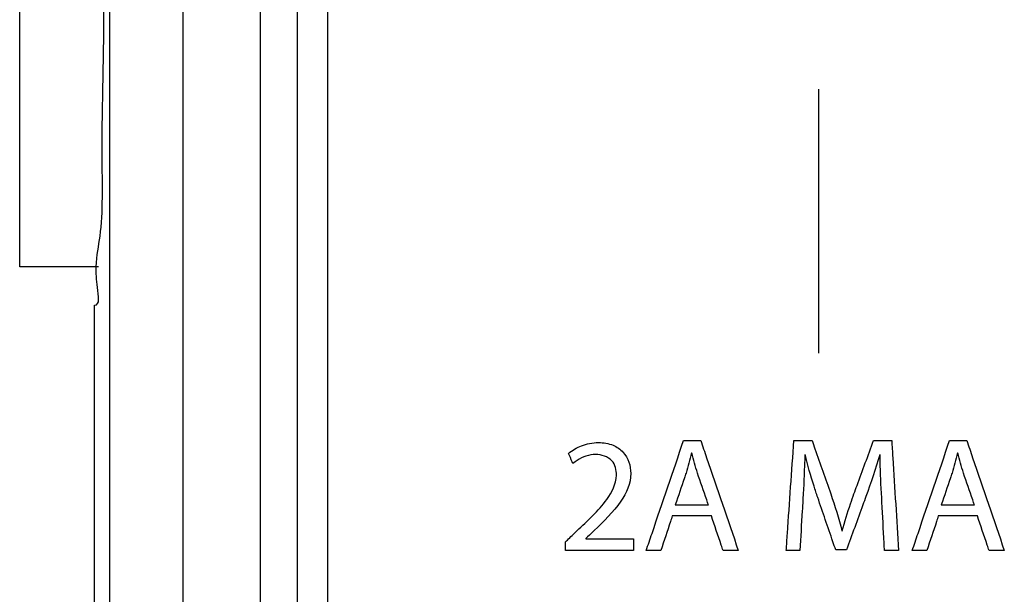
# Model space of a CAD drawing. Header units: inches. Extents: x 0 to 34, y 0 to 22.
# Tile 8 of 86: x 5.106 to 5.441, y 10.801 to 10.997. Entities that reach past the tile are written whole.
import ezdxf

# ---------------------------------------------------------------- set-up
doc = ezdxf.new("R2010")
doc.units = ezdxf.units.IN
doc.header["$LTSCALE"] = 1.87
doc.header["$MEASUREMENT"] = 0
doc.layers.get('0').update_dxf_attribs({"linetype": 'CONTINUOUS'})
doc.layers.add('DATUMCURVES', color=7, linetype='CONTINUOUS')

msp = doc.modelspace()

# ---------------------------------------------------------------- linework, layer by layer
at = {"color": 7, "linetype": 'CONTINUOUS'}
for p, q in [((5.13664, 9.89978), (5.13664, 12.99373)), ((5.16163, 9.89976), (5.16163, 12.99371)), ((5.1878, 12.98266), (5.1878, 9.92016)), ((5.2003, 12.97016), (5.2003, 9.93266)), ((5.10601, 10.91266), (5.10601, 11.13766)), ((5.1328, 10.91266), (5.10601, 10.91266)), ((5.13145, 10.77066), (5.13145, 10.89965))]:
    msp.add_line(p, q, dxfattribs=at)
for points, knots in [([(5.13204, 10.91268), (5.13216, 10.91669), (5.13456, 10.92693), (5.13371, 10.95336), (5.13473, 10.98569), (5.13464, 11.02266), (5.13473, 11.05962), (5.13371, 11.09195), (5.13462, 11.11998), (5.13158, 11.1309), (5.13222, 11.13769)], [0, 0, 0, 0, 0.051207, 0.171312, 0.32259, 0.490263, 0.657937, 0.809215, 0.929319, 1, 1, 1, 1]), ([(5.13145, 10.89965), (5.13348, 10.89965), (5.13218, 10.90601), (5.13198, 10.91065), (5.13204, 10.91268)], [0, 0, 0, 0, 0.50896, 1, 1, 1, 1])]:
    msp.add_open_spline(points, degree=3, knots=knots, dxfattribs=at)
at = {"layer": 'DATUMCURVES', "color": 40, "linetype": 'CONTINUOUS'}
for points, knots in [([(5.2003, 12.97015, -0.03845), (5.20011, 12.97015, -0.03845), (5.20056, 12.96897, -0.03845), (5.20013, 12.96776, -0.03845), (5.20037, 12.9648, -0.03845), (5.20023, 12.95921, -0.03845), (5.20033, 12.94937, -0.03845), (5.20028, 12.93475, -0.03845), (5.2003, 12.91617, -0.03845), (5.20029, 12.89386, -0.03845), (5.2003, 12.86793, -0.03845), (5.2003, 12.82653, -0.03845), (5.2003, 12.76677, -0.03845), (5.2003, 12.68613, -0.03845), (5.2003, 12.59436, -0.03845), (5.2003, 12.49258, -0.03845), (5.2003, 12.3819, -0.03845), (5.2003, 12.21974, -0.03845), (5.2003, 12.00314, -0.03845), (5.2003, 11.73172, -0.03845), (5.2003, 11.4514, -0.03845), (5.2003, 11.17109, -0.03845), (5.2003, 10.82304, -0.03845), (5.2003, 10.45473, -0.03845), (5.2003, 10.13437, -0.03845), (5.2003, 9.97616, -0.03845), (5.2003, 9.93266, -0.03845)], [0, 0, 0, 0, 0.000182, 0.000725, 0.001622, 0.002869, 0.006386, 0.01123, 0.017357, 0.024719, 0.033272, 0.042969, 0.065613, 0.092285, 0.12262, 0.15625, 0.19281, 0.231934, 0.316406, 0.406738, 0.5, 0.593262, 0.683594, 0.84375, 0.957031, 1, 1, 1, 1]), ([(5.21074, 10.54233, -0.03845), (5.21074, 10.5962, -0.03845), (5.21074, 10.94094, -0.03845), (5.21074, 11.28569, -0.03845), (5.21074, 11.57657, -0.03845)], [0, 0, 0, 0, 0.15625, 1, 1, 1, 1]), ([(5.37771, 10.88337, -0.03845), (5.37771, 10.89708, -0.03845), (5.37771, 10.92698, -0.03845), (5.37771, 10.95688, -0.03845), (5.37771, 10.97307, -0.03845)], [0, 0, 0, 0, 0.458359, 1, 1, 1, 1]), ([(5.31901, 10.81626, -0.03845), (5.31968, 10.81821, -0.03845), (5.32391, 10.83068, -0.03845), (5.32815, 10.84316, -0.03845), (5.33173, 10.85368, -0.03845)], [0, 0, 0, 0, 0.15625, 1, 1, 1, 1]), ([(5.33173, 10.85368, -0.03845), (5.33203, 10.85368, -0.03845), (5.33398, 10.85368, -0.03845), (5.33592, 10.85368, -0.03845), (5.33756, 10.85368, -0.03845)], [0, 0, 0, 0, 0.15625, 1, 1, 1, 1]), ([(5.33756, 10.85368, -0.03845), (5.33822, 10.85173, -0.03845), (5.34248, 10.83926, -0.03845), (5.34674, 10.82678, -0.03845), (5.35033, 10.81626, -0.03845)], [0, 0, 0, 0, 0.15625, 1, 1, 1, 1]), ([(5.36662, 10.81626, -0.03845), (5.36676, 10.81821, -0.03845), (5.36763, 10.83068, -0.03845), (5.3685, 10.84316, -0.03845), (5.36923, 10.85368, -0.03845)], [0, 0, 0, 0, 0.15625, 1, 1, 1, 1]), ([(5.36923, 10.85368, -0.03845), (5.36955, 10.85368, -0.03845), (5.37161, 10.85368, -0.03845), (5.37366, 10.85368, -0.03845), (5.3754, 10.85368, -0.03845)], [0, 0, 0, 0, 0.15625, 1, 1, 1, 1]), ([(5.3754, 10.85368, -0.03845), (5.37573, 10.85274, -0.03845), (5.37786, 10.8467, -0.03845), (5.37999, 10.84067, -0.03845), (5.38178, 10.83558, -0.03845)], [0, 0, 0, 0, 0.15625, 1, 1, 1, 1]), ([(5.38966, 10.83558, -0.03845), (5.39001, 10.83652, -0.03845), (5.39223, 10.84256, -0.03845), (5.39445, 10.84859, -0.03845), (5.39633, 10.85368, -0.03845)], [0, 0, 0, 0, 0.15625, 1, 1, 1, 1]), ([(5.39633, 10.85368, -0.03845), (5.39665, 10.85368, -0.03845), (5.3987, 10.85368, -0.03845), (5.40076, 10.85368, -0.03845), (5.40249, 10.85368, -0.03845)], [0, 0, 0, 0, 0.15625, 1, 1, 1, 1]), ([(5.40249, 10.85368, -0.03845), (5.40261, 10.85173, -0.03845), (5.40339, 10.83926, -0.03845), (5.40417, 10.82678, -0.03845), (5.40483, 10.81626, -0.03845)], [0, 0, 0, 0, 0.15625, 1, 1, 1, 1]), ([(5.40946, 10.81626, -0.03845), (5.41012, 10.81821, -0.03845), (5.41436, 10.83068, -0.03845), (5.4186, 10.84316, -0.03845), (5.42217, 10.85368, -0.03845)], [0, 0, 0, 0, 0.15625, 1, 1, 1, 1]), ([(5.42217, 10.85368, -0.03845), (5.42248, 10.85368, -0.03845), (5.42442, 10.85368, -0.03845), (5.42636, 10.85368, -0.03845), (5.428, 10.85368, -0.03845)], [0, 0, 0, 0, 0.15625, 1, 1, 1, 1]), ([(5.428, 10.85368, -0.03845), (5.42867, 10.85173, -0.03845), (5.43292, 10.83926, -0.03845), (5.43718, 10.82678, -0.03845), (5.44077, 10.81626, -0.03845)], [0, 0, 0, 0, 0.15625, 1, 1, 1, 1]), ([(5.29257, 10.84929, -0.03845), (5.29389, 10.8504, -0.03845), (5.29626, 10.85177, -0.03845), (5.29982, 10.85277, -0.03845), (5.30346, 10.85312, -0.03845), (5.30761, 10.85249, -0.03845), (5.31241, 10.84921, -0.03845), (5.31492, 10.84153, -0.03845), (5.31032, 10.83151, -0.03845), (5.30457, 10.8262, -0.03845), (5.30134, 10.82309, -0.03845)], [0, 0, 0, 0, 0.100542, 0.156039, 0.214852, 0.313253, 0.394489, 0.543174, 0.738169, 1, 1, 1, 1]), ([(5.29412, 10.84585, -0.03845), (5.29404, 10.84603, -0.03845), (5.29352, 10.84718, -0.03845), (5.29301, 10.84833, -0.03845), (5.29257, 10.84929, -0.03845)], [0, 0, 0, 0, 0.15625, 1, 1, 1, 1]), ([(5.30178, 10.84891, -0.03845), (5.29961, 10.84891, -0.03845), (5.2968, 10.84789, -0.03845), (5.29458, 10.84623, -0.03845), (5.29412, 10.84585, -0.03845)], [0, 0, 0, 0, 0.785056, 1, 1, 1, 1]), ([(5.29546, 10.82298, -0.03845), (5.29902, 10.82637, -0.03845), (5.30493, 10.83152, -0.03845), (5.30968, 10.84042, -0.03845), (5.30798, 10.84766, -0.03845), (5.30378, 10.84891, -0.03845), (5.30178, 10.84891, -0.03845)], [0, 0, 0, 0, 0.425504, 0.679691, 0.827725, 1, 1, 1, 1]), ([(5.37295, 10.84885, -0.03845), (5.37292, 10.8476, -0.03845), (5.37275, 10.84208, -0.03845), (5.37248, 10.83656, -0.03845), (5.37223, 10.8323, -0.03845)], [0, 0, 0, 0, 0.226832, 1, 1, 1, 1]), ([(5.37734, 10.8343, -0.03845), (5.37691, 10.8356, -0.03845), (5.37534, 10.8404, -0.03845), (5.37392, 10.84526, -0.03845), (5.37306, 10.84885, -0.03845)], [0, 0, 0, 0, 0.270278, 1, 1, 1, 1]), ([(5.39916, 10.83269, -0.03845), (5.39894, 10.83683, -0.03845), (5.39865, 10.84222, -0.03845), (5.39855, 10.84761, -0.03845), (5.39855, 10.84885, -0.03845)], [0, 0, 0, 0, 0.769014, 1, 1, 1, 1]), ([(5.33256, 10.84263, -0.03845), (5.33237, 10.84207, -0.03845), (5.33115, 10.83846, -0.03845), (5.32993, 10.83485, -0.03845), (5.3289, 10.83181, -0.03845)], [0, 0, 0, 0, 0.15625, 1, 1, 1, 1]), ([(5.34017, 10.83181, -0.03845), (5.33998, 10.83237, -0.03845), (5.33873, 10.83596, -0.03845), (5.33749, 10.83955, -0.03845), (5.33645, 10.84258, -0.03845)], [0, 0, 0, 0, 0.15625, 1, 1, 1, 1]), ([(5.423, 10.84263, -0.03845), (5.42281, 10.84207, -0.03845), (5.42159, 10.83846, -0.03845), (5.42037, 10.83485, -0.03845), (5.41934, 10.83181, -0.03845)], [0, 0, 0, 0, 0.15625, 1, 1, 1, 1]), ([(5.43061, 10.83181, -0.03845), (5.43042, 10.83237, -0.03845), (5.42918, 10.83596, -0.03845), (5.42794, 10.83955, -0.03845), (5.42689, 10.84258, -0.03845)], [0, 0, 0, 0, 0.15625, 1, 1, 1, 1]), ([(5.38345, 10.81648, -0.03845), (5.38313, 10.81741, -0.03845), (5.38109, 10.82335, -0.03845), (5.37906, 10.82929, -0.03845), (5.37734, 10.8343, -0.03845)], [0, 0, 0, 0, 0.15625, 1, 1, 1, 1]), ([(5.38567, 10.82298, -0.03845), (5.38649, 10.82607, -0.03845), (5.38782, 10.83027, -0.03845), (5.38926, 10.83444, -0.03845), (5.38966, 10.83558, -0.03845)], [0, 0, 0, 0, 0.725696, 1, 1, 1, 1]), ([(5.39372, 10.83464, -0.03845), (5.39338, 10.83369, -0.03845), (5.39117, 10.82764, -0.03845), (5.38897, 10.82159, -0.03845), (5.38711, 10.81648, -0.03845)], [0, 0, 0, 0, 0.15625, 1, 1, 1, 1]), ([(5.3289, 10.83181, -0.03845), (5.32948, 10.83181, -0.03845), (5.33324, 10.83181, -0.03845), (5.337, 10.83181, -0.03845), (5.34017, 10.83181, -0.03845)], [0, 0, 0, 0, 0.15625, 1, 1, 1, 1]), ([(5.37223, 10.8323, -0.03845), (5.37218, 10.83147, -0.03845), (5.37185, 10.82612, -0.03845), (5.37151, 10.82077, -0.03845), (5.37123, 10.81626, -0.03845)], [0, 0, 0, 0, 0.15625, 1, 1, 1, 1]), ([(5.40005, 10.81626, -0.03845), (5.4, 10.81711, -0.03845), (5.39971, 10.82259, -0.03845), (5.39941, 10.82807, -0.03845), (5.39916, 10.83269, -0.03845)], [0, 0, 0, 0, 0.15625, 1, 1, 1, 1]), ([(5.41934, 10.83181, -0.03845), (5.41993, 10.83181, -0.03845), (5.42369, 10.83181, -0.03845), (5.42744, 10.83181, -0.03845), (5.43061, 10.83181, -0.03845)], [0, 0, 0, 0, 0.15625, 1, 1, 1, 1]), ([(5.3279, 10.82803, -0.03845), (5.32769, 10.82742, -0.03845), (5.3264, 10.82349, -0.03845), (5.3251, 10.81957, -0.03845), (5.32401, 10.81626, -0.03845)], [0, 0, 0, 0, 0.15625, 1, 1, 1, 1]), ([(5.34117, 10.82803, -0.03845), (5.34048, 10.82803, -0.03845), (5.33605, 10.82803, -0.03845), (5.33163, 10.82803, -0.03845), (5.3279, 10.82803, -0.03845)], [0, 0, 0, 0, 0.15625, 1, 1, 1, 1]), ([(5.34517, 10.81626, -0.03845), (5.34496, 10.81687, -0.03845), (5.34363, 10.8208, -0.03845), (5.34229, 10.82472, -0.03845), (5.34117, 10.82803, -0.03845)], [0, 0, 0, 0, 0.15625, 1, 1, 1, 1]), ([(5.41834, 10.82803, -0.03845), (5.41814, 10.82742, -0.03845), (5.41684, 10.82349, -0.03845), (5.41555, 10.81957, -0.03845), (5.41445, 10.81626, -0.03845)], [0, 0, 0, 0, 0.15625, 1, 1, 1, 1]), ([(5.43161, 10.82803, -0.03845), (5.43092, 10.82803, -0.03845), (5.4265, 10.82803, -0.03845), (5.42207, 10.82803, -0.03845), (5.41834, 10.82803, -0.03845)], [0, 0, 0, 0, 0.15625, 1, 1, 1, 1]), ([(5.43561, 10.81626, -0.03845), (5.4354, 10.81687, -0.03845), (5.43407, 10.8208, -0.03845), (5.43274, 10.82472, -0.03845), (5.43161, 10.82803, -0.03845)], [0, 0, 0, 0, 0.15625, 1, 1, 1, 1]), ([(5.29163, 10.81926, -0.03845), (5.29182, 10.81945, -0.03845), (5.2931, 10.82069, -0.03845), (5.29438, 10.82193, -0.03845), (5.29546, 10.82298, -0.03845)], [0, 0, 0, 0, 0.15625, 1, 1, 1, 1]), ([(5.30134, 10.82309, -0.03845), (5.3012, 10.82295, -0.03845), (5.30025, 10.82206, -0.03845), (5.29931, 10.82117, -0.03845), (5.29851, 10.82042, -0.03845)], [0, 0, 0, 0, 0.15625, 1, 1, 1, 1]), ([(5.29851, 10.82031, -0.03845), (5.29935, 10.82031, -0.03845), (5.30474, 10.82031, -0.03845), (5.31012, 10.82031, -0.03845), (5.31467, 10.82031, -0.03845)], [0, 0, 0, 0, 0.15625, 1, 1, 1, 1]), ([(5.31467, 10.82031, -0.03845), (5.31467, 10.8201, -0.03845), (5.31467, 10.81875, -0.03845), (5.31467, 10.8174, -0.03845), (5.31467, 10.81626, -0.03845)], [0, 0, 0, 0, 0.15625, 1, 1, 1, 1]), ([(5.38711, 10.81648, -0.03845), (5.38692, 10.81648, -0.03845), (5.3857, 10.81648, -0.03845), (5.38448, 10.81648, -0.03845), (5.38345, 10.81648, -0.03845)], [0, 0, 0, 0, 0.15625, 1, 1, 1, 1]), ([(5.31467, 10.81626, -0.03845), (5.31347, 10.81626, -0.03845), (5.30579, 10.81626, -0.03845), (5.29811, 10.81626, -0.03845), (5.29163, 10.81626, -0.03845)], [0, 0, 0, 0, 0.15625, 1, 1, 1, 1]), ([(5.32401, 10.81626, -0.03845), (5.32375, 10.81626, -0.03845), (5.32208, 10.81626, -0.03845), (5.32042, 10.81626, -0.03845), (5.31901, 10.81626, -0.03845)], [0, 0, 0, 0, 0.15625, 1, 1, 1, 1]), ([(5.35033, 10.81626, -0.03845), (5.35006, 10.81626, -0.03845), (5.34834, 10.81626, -0.03845), (5.34662, 10.81626, -0.03845), (5.34517, 10.81626, -0.03845)], [0, 0, 0, 0, 0.15625, 1, 1, 1, 1]), ([(5.37123, 10.81626, -0.03845), (5.37099, 10.81626, -0.03845), (5.36946, 10.81626, -0.03845), (5.36792, 10.81626, -0.03845), (5.36662, 10.81626, -0.03845)], [0, 0, 0, 0, 0.15625, 1, 1, 1, 1]), ([(5.40483, 10.81626, -0.03845), (5.40458, 10.81626, -0.03845), (5.40298, 10.81626, -0.03845), (5.40139, 10.81626, -0.03845), (5.40005, 10.81626, -0.03845)], [0, 0, 0, 0, 0.15625, 1, 1, 1, 1]), ([(5.41445, 10.81626, -0.03845), (5.41419, 10.81626, -0.03845), (5.41253, 10.81626, -0.03845), (5.41086, 10.81626, -0.03845), (5.40946, 10.81626, -0.03845)], [0, 0, 0, 0, 0.15625, 1, 1, 1, 1]), ([(5.44077, 10.81626, -0.03845), (5.4405, 10.81626, -0.03845), (5.43878, 10.81626, -0.03845), (5.43706, 10.81626, -0.03845), (5.43561, 10.81626, -0.03845)], [0, 0, 0, 0, 0.15625, 1, 1, 1, 1])]:
    msp.add_open_spline(points, degree=3, knots=knots, dxfattribs=at)
for points in [[(5.33439, 10.84941, -0.03845), (5.33387, 10.84713, -0.03845), (5.33327, 10.84486, -0.03845), (5.33256, 10.84263, -0.03845)], [(5.33456, 10.84941, -0.03845), (5.3345, 10.84941, -0.03845), (5.33445, 10.84941, -0.03845), (5.33439, 10.84941, -0.03845)], [(5.33645, 10.84258, -0.03845), (5.33573, 10.84483, -0.03845), (5.33515, 10.84712, -0.03845), (5.33456, 10.84941, -0.03845)], [(5.37306, 10.84885, -0.03845), (5.37303, 10.84885, -0.03845), (5.37299, 10.84885, -0.03845), (5.37295, 10.84885, -0.03845)], [(5.39844, 10.84885, -0.03845), (5.39697, 10.84408, -0.03845), (5.39544, 10.83932, -0.03845), (5.39372, 10.83464, -0.03845)], [(5.39855, 10.84885, -0.03845), (5.39851, 10.84885, -0.03845), (5.39848, 10.84885, -0.03845), (5.39844, 10.84885, -0.03845)], [(5.42484, 10.84941, -0.03845), (5.42431, 10.84713, -0.03845), (5.42371, 10.84486, -0.03845), (5.423, 10.84263, -0.03845)], [(5.425, 10.84941, -0.03845), (5.42495, 10.84941, -0.03845), (5.42489, 10.84941, -0.03845), (5.42484, 10.84941, -0.03845)], [(5.42689, 10.84258, -0.03845), (5.42617, 10.84483, -0.03845), (5.42559, 10.84712, -0.03845), (5.425, 10.84941, -0.03845)], [(5.38178, 10.83558, -0.03845), (5.38318, 10.83142, -0.03845), (5.38447, 10.82722, -0.03845), (5.38556, 10.82298, -0.03845)], [(5.38556, 10.82298, -0.03845), (5.38559, 10.82298, -0.03845), (5.38563, 10.82298, -0.03845), (5.38567, 10.82298, -0.03845)], [(5.29851, 10.82042, -0.03845), (5.29851, 10.82038, -0.03845), (5.29851, 10.82035, -0.03845), (5.29851, 10.82031, -0.03845)], [(5.29163, 10.81626, -0.03845), (5.29163, 10.81726, -0.03845), (5.29163, 10.81826, -0.03845), (5.29163, 10.81926, -0.03845)]]:
    msp.add_open_spline(points, degree=3, dxfattribs=at)

doc.saveas('drawing.dxf')
